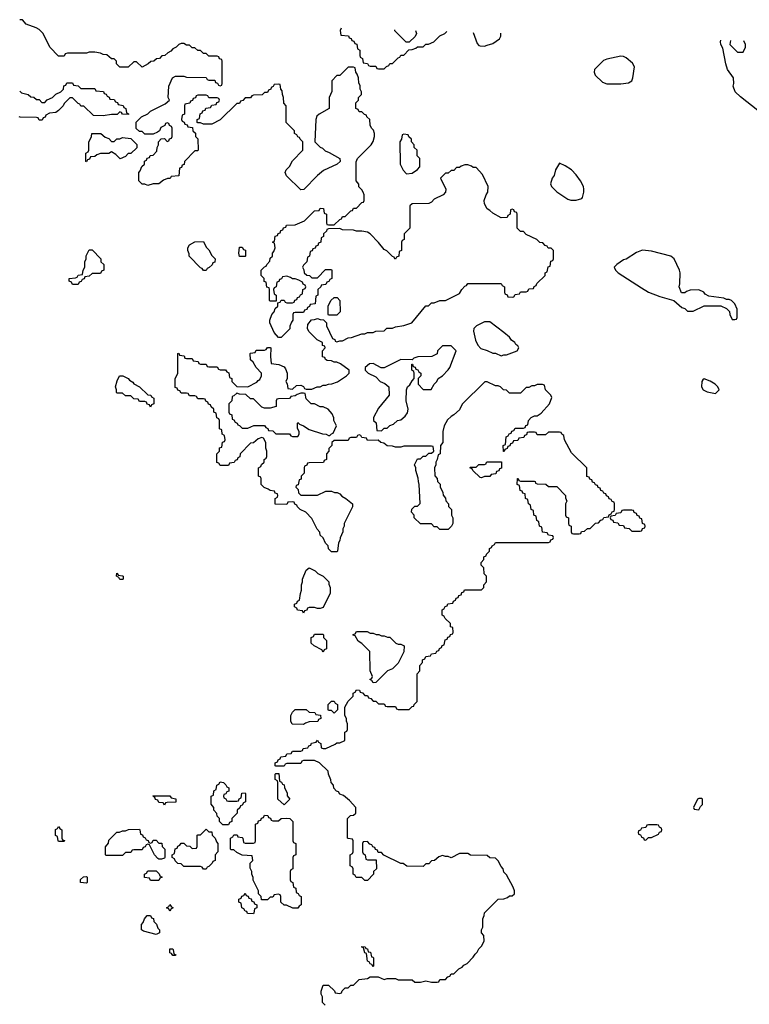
# Model space of a CAD drawing. Header units: inches. Extents: x 2701622 to 2964296, y 496201 to 720542.
# Tile 194 of 256: x 2785530 to 2790774, y 711196 to 718268. Entities that reach past the tile are written whole.
import ezdxf

# ---------------------------------------------------------------- set-up
doc = ezdxf.new("R2010")
doc.units = ezdxf.units.IN
doc.header["$MEASUREMENT"] = 0
doc.layers.add('C7781', color=7, linetype='Continuous')
doc.layers.add('C7791', color=7, linetype='Continuous')

msp = doc.modelspace()

# ---------------------------------------------------------------- linework, layer by layer
at = {"layer": 'C7781', "color": 4, "elevation": 12}
for points in [[(2787726, 711190), (2787706, 711210), (2787706, 711250), (2787698, 711270), (2787698, 711290), (2787710, 711334), (2787750, 711334), (2787792.7, 711292.7), (2787798, 711278), (2787830, 711274), (2787842, 711278), (2787847.3, 711292.7), (2787870, 711314), (2787890, 711314), (2787910, 711334), (2787930, 711334), (2787970, 711374), (2788030, 711382), (2788050, 711394), (2788107.3, 711392.7), (2788150, 711374), (2788170, 711382), (2788230, 711382), (2788250, 711372), (2788350, 711372), (2788370, 711354), (2788410, 711354), (2788450, 711364.7), (2788490, 711354), (2788530, 711354), (2788542, 711358), (2788550, 711374), (2788590, 711374), (2788607.3, 711392.7), (2788622, 711398), (2788630, 711414), (2788650, 711414), (2788686, 711450), (2788710, 711462), (2788723.1, 711476.9), (2788746, 711490), (2788790, 711534), (2788803.1, 711556.9), (2788818, 711570), (2788830, 711594), (2788850, 711614), (2788868, 711650), (2788866, 711690), (2788848.4, 711708.4), (2788848, 711730), (2788858, 711750), (2788858, 711810), (2788867.3, 711832.7), (2788870, 711854), (2788968.4, 711951.6), (2789010, 711954), (2789036.4, 711963.6), (2789050, 711974), (2789070, 711974), (2789086, 711990), (2789086, 712010), (2789076.4, 712036.4), (2789030, 712126), (2789010, 712146), (2789006, 712170), (2788990, 712186), (2788970, 712226), (2788950, 712246), (2788908.4, 712248.4), (2788890, 712266), (2788770, 712268), (2788750, 712278), (2788690, 712278), (2788630, 712248), (2788610, 712258), (2788590, 712258), (2788570, 712266), (2788543.6, 712256.4), (2788511.6, 712228.4), (2788490, 712226), (2788470, 712206), (2788450, 712206), (2788430, 712186), (2788312.7, 712187.3), (2788287.3, 712207.3), (2788270, 712208), (2788147.3, 712267.3), (2788130, 712286), (2788107.3, 712287.3), (2788102, 712302), (2788087.3, 712307.3), (2788082, 712322), (2788067.3, 712327.3), (2788062, 712342), (2788047.3, 712347.3), (2788030, 712366), (2787998, 712362), (2787994, 712350), (2787994, 712290), (2787998, 712278), (2788014, 712270), (2788018, 712238), (2788030, 712234), (2788092.7, 712232.7), (2788094, 712170), (2788074, 712150), (2788074, 712130), (2788030, 712086), (2788010, 712086), (2787990, 712106), (2787947.3, 712107.3), (2787942, 712122), (2787926, 712130), (2787926, 712170), (2787922, 712182), (2787906, 712190), (2787906, 712270), (2787922, 712278), (2787926, 712290), (2787926, 712370), (2787922, 712382), (2787890, 712386), (2787886, 712390), (2787886, 712530), (2787907.3, 712552.7), (2787930, 712554), (2787946, 712570), (2787946, 712610), (2787900.4, 712660.4), (2787856.4, 712696.4), (2787830, 712706), (2787822, 712722), (2787807.3, 712727.3), (2787787.3, 712747.3), (2787786, 712770), (2787768.4, 712788.4), (2787767.3, 712807.3), (2787748.4, 712848.4), (2787746, 712870), (2787686, 712930), (2787650, 712946), (2787570, 712946), (2787558, 712942), (2787550, 712926), (2787450, 712926), (2787438, 712922), (2787430, 712906), (2787370, 712906), (2787366, 712910), (2787366, 712930), (2787382, 712938), (2787387.3, 712952.7), (2787402, 712958), (2787407.3, 712972.7), (2787442, 712978), (2787450, 712994), (2787482, 712998), (2787490, 713014), (2787550, 713014), (2787562, 713018), (2787567.3, 713032.7), (2787602, 713038), (2787607.3, 713052.7), (2787622, 713058), (2787627.3, 713072.7), (2787662, 713078), (2787670, 713094), (2787678, 713078), (2787694, 713070), (2787698, 713038), (2787710, 713034), (2787730, 713034), (2787796.4, 713063.6), (2787810, 713074), (2787830, 713074), (2787866, 713090), (2787866, 713150), (2787882, 713158), (2787886, 713170), (2787886, 713210), (2787878, 713230), (2787878, 713250), (2787866, 713270), (2787866, 713330), (2787890, 713374), (2787926, 713410), (2787926, 713430), (2787942, 713438), (2787950, 713454), (2787972.7, 713452.7), (2787978, 713438), (2787992.7, 713432.7), (2788010, 713414), (2788030, 713414), (2788038, 713398), (2788052.7, 713392.7), (2788070, 713374), (2788090, 713374), (2788110, 713354), (2788150, 713354), (2788158, 713338), (2788170, 713334), (2788230, 713334), (2788238, 713318), (2788250, 713314), (2788330, 713314), (2788350, 713334), (2788362, 713338), (2788366, 713350), (2788386, 713370), (2788386, 713570), (2788406, 713590), (2788406, 713630), (2788426, 713650), (2788426, 713670), (2788442, 713678), (2788450, 713694), (2788482, 713698), (2788490, 713714), (2788522, 713718), (2788527.3, 713732.7), (2788542, 713738), (2788547.3, 713752.7), (2788562, 713758), (2788567.3, 713772.7), (2788582, 713778), (2788587.3, 713812.7), (2788602, 713818), (2788607.3, 713832.7), (2788622, 713838), (2788627.3, 713852.7), (2788642, 713858), (2788646, 713870), (2788642, 713902), (2788627.3, 713907.3), (2788626, 713930), (2788587.3, 713967.3), (2788582, 713982), (2788566, 713990), (2788566, 714030), (2788582, 714038), (2788587.3, 714052.7), (2788602, 714058), (2788607.3, 714072.7), (2788642, 714078), (2788647.3, 714092.7), (2788662, 714098), (2788667.3, 714112.7), (2788682, 714118), (2788687.3, 714132.7), (2788702, 714138), (2788707.3, 714152.7), (2788722, 714158), (2788727.3, 714172.7), (2788850, 714174), (2788866, 714190), (2788866, 714210), (2788886, 714230), (2788886, 714270), (2788868.4, 714288.4), (2788866, 714330), (2788846, 714350), (2788846, 714370), (2788866, 714390), (2788866, 714410), (2788882, 714418), (2788886, 714430), (2788906, 714450), (2788906, 714470), (2788922, 714478), (2788926, 714490), (2788942, 714498), (2788950, 714514), (2789330, 714514), (2789342, 714518), (2789347.3, 714532.7), (2789362, 714538), (2789366, 714550), (2789362, 714562), (2789330, 714566), (2789322, 714582), (2789287.3, 714587.3), (2789282, 714622), (2789266, 714630), (2789262, 714662), (2789246, 714670), (2789242, 714702), (2789226, 714710), (2789222, 714742), (2789206, 714750), (2789202, 714782), (2789186, 714790), (2789182, 714822), (2789166, 714830), (2789162, 714862), (2789147.3, 714867.3), (2789142, 714882), (2789127.3, 714887.3), (2789122, 714922), (2789106, 714930), (2789107.3, 714972.7), (2789112.7, 714972.7), (2789118, 714958), (2789130, 714954), (2789227.3, 714952.7), (2789234, 714950), (2789238, 714938), (2789250, 714934), (2789311.6, 714931.6), (2789330, 714914), (2789390, 714914), (2789452, 714850), (2789452.7, 714832.7), (2789462, 714810), (2789454, 714790), (2789454, 714710), (2789458, 714698), (2789474, 714690), (2789474, 714650), (2789478, 714638), (2789494, 714630), (2789494, 714590), (2789498, 714578), (2789510, 714574), (2789550, 714574), (2789562, 714578), (2789567.3, 714592.7), (2789590, 714594), (2789610, 714614), (2789630, 714614), (2789667.3, 714652.7), (2789690, 714654), (2789707.3, 714672.7), (2789722, 714678), (2789727.3, 714692.7), (2789762, 714698), (2789767.3, 714712.7), (2789782, 714718), (2789787.3, 714732.7), (2789802, 714738), (2789806, 714750), (2789806, 714790), (2789802, 714802), (2789787.3, 714807.3), (2789782, 714822), (2789767.3, 714827.3), (2789762, 714842), (2789747.3, 714847.3), (2789742, 714862), (2789727.3, 714867.3), (2789722, 714882), (2789707.3, 714887.3), (2789702, 714902), (2789687.3, 714907.3), (2789682, 714922), (2789667.3, 714927.3), (2789662, 714942), (2789647.3, 714947.3), (2789642, 714962), (2789627.3, 714967.3), (2789622, 714982), (2789607.3, 714987.3), (2789606, 715050), (2789496.4, 715156.4), (2789446, 715250), (2789442, 715282), (2789426, 715290), (2789422, 715302), (2789410, 715306), (2789330, 715306), (2789310, 715286), (2789250, 715286), (2789242, 715302), (2789230, 715306), (2789190, 715306), (2789178, 715302), (2789172.7, 715287.3), (2789158, 715282), (2789152.7, 715267.3), (2789118, 715262), (2789110, 715246), (2789078, 715242), (2789072.7, 715227.3), (2789058, 715222), (2789052.7, 715207.3), (2789038, 715202), (2789032.7, 715187.3), (2789018, 715182), (2789012.7, 715167.3), (2789007.3, 715167.3), (2789006, 715210), (2789022, 715218), (2789027.3, 715272.7), (2789042, 715278), (2789047.3, 715292.7), (2789062, 715298), (2789067.3, 715312.7), (2789082, 715318), (2789090, 715334), (2789150, 715334), (2789162, 715338), (2789167.3, 715352.7), (2789182, 715358), (2789186, 715390), (2789206, 715410), (2789230, 715422), (2789250, 715422), (2789278, 715442), (2789339, 715510), (2789354.6, 715554.6), (2789348, 715570), (2789308, 715610), (2789302, 715642), (2789287.3, 715647.3), (2789250, 715648), (2789230, 715638), (2789210, 715638), (2789190, 715626), (2789170, 715626), (2789130, 715586), (2789050, 715586), (2789030, 715606), (2789008.4, 715608.4), (2788986, 715630), (2788970, 715638), (2788950, 715638), (2788890, 715668), (2788872.7, 715667.3), (2788710, 715506), (2788690, 715466), (2788651.1, 715428.9), (2788630, 715418), (2788605.4, 715394.6), (2788582, 715350), (2788572, 715310), (2788572, 715230), (2788554, 715210), (2788552, 715150), (2788538, 715142), (2788531.6, 715108.4), (2788522, 715090), (2788522, 715070), (2788512, 715050), (2788512.7, 714992.7), (2788531.6, 714971.6), (2788534, 714950), (2788551.6, 714931.6), (2788552.7, 714912.7), (2788571.6, 714871.6), (2788572.7, 714852.7), (2788591.6, 714831.6), (2788592.7, 714812.7), (2788611.6, 714791.6), (2788612.7, 714772.7), (2788634, 714750), (2788634, 714710), (2788642, 714690), (2788642, 714650), (2788634, 714630), (2788610, 714606), (2788550, 714606), (2788530, 714626), (2788510, 714626), (2788490, 714646), (2788410, 714646), (2788366, 714690), (2788366, 714710), (2788346, 714730), (2788347.3, 714752.7), (2788370, 714774), (2788390, 714774), (2788407.3, 714792.7), (2788402, 714930), (2788395.3, 714950), (2788394.6, 714974.6), (2788378, 715030), (2788378, 715050), (2788368.4, 715071.6), (2788390, 715114), (2788410, 715114), (2788430, 715134), (2788450, 715134), (2788470, 715154), (2788490, 715154), (2788506, 715170), (2788502, 715202), (2788490, 715206), (2788290, 715206), (2788270, 715198), (2788230, 715198), (2788210, 715206), (2788170, 715208), (2788147.3, 715227.3), (2788126, 715230), (2788107.3, 715247.3), (2788030, 715246), (2788022, 715262), (2787990, 715266), (2787982, 715282), (2787970, 715286), (2787958, 715282), (2787950, 715266), (2787910, 715266), (2787898, 715262), (2787890, 715246), (2787790, 715246), (2787774, 715230), (2787774, 715210), (2787752.7, 715187.3), (2787751.6, 715168.4), (2787734, 715150), (2787734, 715110), (2787718, 715102), (2787712.7, 715087.3), (2787610, 715086), (2787598, 715082), (2787592.7, 715067.3), (2787578, 715062), (2787574, 715050), (2787574, 715010), (2787554, 714990), (2787552.7, 714967.3), (2787538, 714962), (2787532.7, 714927.3), (2787518, 714922), (2787514, 714910), (2787532.7, 714892.7), (2787534, 714870), (2787550, 714854), (2787670, 714854), (2787730, 714882), (2787770, 714882), (2787792.7, 714872.7), (2787811.6, 714871.6), (2787830, 714862), (2787845.4, 714845.4), (2787874, 714830), (2787922, 714790), (2787922, 714770), (2787862, 714650), (2787862, 714630), (2787852, 714610), (2787852, 714590), (2787832.7, 714547.3), (2787831.6, 714528.4), (2787822, 714510), (2787814, 714450), (2787810, 714446), (2787770, 714446), (2787748.4, 714468.4), (2787746, 714490), (2787728.4, 714508.4), (2787710, 714546), (2787690, 714566), (2787687.3, 714587.3), (2787668.4, 714608.4), (2787630, 714686), (2787586, 714730), (2787546, 714750), (2787526, 714770), (2787522, 714782), (2787507.3, 714787.3), (2787502, 714802), (2787490, 714806), (2787458, 714802), (2787450, 714786), (2787367.3, 714787.3), (2787366, 714830), (2787382, 714838), (2787386, 714850), (2787382, 714862), (2787367.3, 714867.3), (2787362, 714882), (2787330, 714886), (2787316.4, 714896.4), (2787287.3, 714907.3), (2787266, 714930), (2787266, 714970), (2787262, 714982), (2787246, 714990), (2787246, 715050), (2787262, 715058), (2787267.3, 715072.7), (2787286, 715090), (2787286, 715110), (2787302, 715118), (2787306, 715130), (2787306, 715170), (2787298, 715190), (2787298, 715230), (2787282, 715262), (2787270, 715266), (2787243.6, 715256.4), (2787211.6, 715228.4), (2787190, 715226), (2787114, 715150), (2787112.7, 715127.3), (2787098, 715122), (2787092.7, 715107.3), (2787078, 715102), (2787072.7, 715087.3), (2787038, 715082), (2787030, 715066), (2786970, 715066), (2786962, 715082), (2786947.3, 715087.3), (2786946, 715150), (2786966, 715170), (2786967.3, 715192.7), (2786982, 715198), (2786987.3, 715232.7), (2787002, 715238), (2787006, 715250), (2787002, 715282), (2786986, 715290), (2786982, 715322), (2786966, 715330), (2786966, 715390), (2786962, 715402), (2786947.3, 715407.3), (2786942, 715442), (2786926, 715450), (2786926, 715470), (2786907.3, 715487.3), (2786902, 715502), (2786887.3, 715507.3), (2786882, 715522), (2786867.3, 715527.3), (2786862, 715542), (2786850, 715546), (2786810, 715546), (2786802, 715562), (2786790, 715566), (2786750, 715566), (2786742, 715582), (2786730, 715586), (2786690, 715586), (2786682, 715602), (2786667.3, 715607.3), (2786662, 715622), (2786647.3, 715627.3), (2786647.3, 715687.3), (2786666, 715730), (2786666, 715870), (2786672.7, 715872.7), (2786678, 715858), (2786712.7, 715852.7), (2786718, 715838), (2786730, 715834), (2786770, 715834), (2786778, 715818), (2786812.7, 715812.7), (2786818, 715798), (2786830, 715794), (2786870, 715794), (2786878, 715778), (2786890, 715774), (2786950, 715774), (2786958, 715758), (2786970, 715754), (2787010, 715754), (2787018, 715738), (2787032.7, 715732.7), (2787038, 715698), (2787054, 715690), (2787054, 715670), (2787090, 715634), (2787170, 715632), (2787235.3, 715664.7), (2787243.1, 715676.9), (2787255.3, 715684.7), (2787268, 715710), (2787268, 715730), (2787228.9, 715768.9), (2787208.4, 715808.4), (2787190, 715826), (2787186, 715870), (2787190, 715874), (2787222, 715878), (2787230, 715894), (2787290, 715894), (2787302, 715898), (2787310, 715914), (2787330, 715914), (2787334, 715910), (2787332, 715850), (2787338, 715798), (2787391.6, 715791.6), (2787430, 715774), (2787439.6, 715759.6), (2787452, 715730), (2787452, 715690), (2787442, 715670), (2787451.6, 715651.6), (2787458, 715618), (2787490, 715614), (2787520.4, 715639.6), (2787550, 715642), (2787570, 715634), (2787578, 715618), (2787590, 715614), (2787630, 715614), (2787668.4, 715631.6), (2787690, 715632), (2787710, 715642), (2787730, 715642), (2787748.9, 715651.1), (2787772.7, 715652.7), (2787813.6, 715666.4), (2787878, 715710), (2787898, 715730), (2787898, 715750), (2787836.4, 715796.4), (2787810, 715808), (2787790, 715808), (2787770, 715818), (2787740.4, 715820.4), (2787727.3, 715827.3), (2787722, 715842), (2787707.3, 715847.3), (2787706, 715890), (2787726, 715910), (2787722, 715922), (2787707.3, 715927.3), (2787706, 715950), (2787668.9, 715968.9), (2787608.9, 716028.9), (2787598, 716050), (2787600.4, 716079.6), (2787627.3, 716112.7), (2787650, 716114), (2787670, 716122), (2787690, 716114), (2787712.7, 716112.7), (2787734, 716090), (2787734, 716070), (2787778, 715978), (2787794, 715970), (2787798, 715958), (2787810, 715954), (2787830, 715962), (2787850, 715962), (2787890, 715982), (2787914.6, 715985.4), (2787988.9, 716011.1), (2788010, 716012), (2788030, 716022), (2788070, 716022), (2788090, 716032), (2788150, 716034), (2788168.4, 716051.6), (2788210, 716052), (2788230, 716062), (2788290, 716071.3), (2788348.9, 716091.1), (2788450, 716212), (2788467.3, 716212.7), (2788490, 716234), (2788510, 716234), (2788548.9, 716251.1), (2788590, 716252), (2788690, 716302), (2788708, 716330), (2788730, 716354), (2788742, 716358), (2788750, 716374), (2788990, 716374), (2788998, 716358), (2789014, 716350), (2789014, 716310), (2789018, 716298), (2789032.7, 716292.7), (2789038, 716278), (2789070, 716274), (2789082, 716278), (2789090, 716294), (2789122, 716298), (2789130, 716314), (2789170, 716314), (2789182, 716318), (2789190, 716334), (2789222, 716338), (2789227.3, 716352.7), (2789242, 716358), (2789247.3, 716372.7), (2789306, 716430), (2789306, 716450), (2789322, 716458), (2789327.3, 716492.7), (2789342, 716498), (2789347.3, 716532.7), (2789362, 716538), (2789366, 716550), (2789366, 716610), (2789350, 716626), (2789327.3, 716627.3), (2789322, 716642), (2789307.3, 716647.3), (2789290, 716666), (2789267.3, 716667.3), (2789246, 716690), (2789170, 716726), (2789150, 716746), (2789130, 716746), (2789106, 716770), (2789106, 716870), (2789102, 716882), (2789087.3, 716887.3), (2789082, 716902), (2789070, 716906), (2789058, 716902), (2789054, 716870), (2789038, 716862), (2789032.7, 716847.3), (2788990, 716846), (2788930, 716878), (2788910, 716898), (2788888.9, 716908.9), (2788870, 716946), (2788869, 716970), (2788882, 717010), (2788895.3, 717030), (2788898, 717070), (2788856.4, 717156.4), (2788810, 717206), (2788790, 717206), (2788776.4, 717216.4), (2788750, 717226), (2788730, 717226), (2788703.6, 717216.4), (2788690, 717206), (2788670, 717206), (2788650, 717186), (2788630, 717186), (2788610, 717166), (2788590, 717166), (2788554, 717130), (2788592, 717050), (2788591.6, 717028.4), (2788574, 717010), (2788510, 716978), (2788490, 716958), (2788470, 716948), (2788350, 716946), (2788334, 716930), (2788334, 716770), (2788294, 716730), (2788294, 716690), (2788278, 716682), (2788274, 716670), (2788274, 716610), (2788258, 716602), (2788254, 716570), (2788238, 716562), (2788232, 716548), (2788226, 716550), (2788222, 716562), (2788210, 716566), (2788168.7, 716608.7), (2788150, 716618), (2788110, 716668), (2788048, 716730), (2788030, 716742), (2787990, 716749), (2787950, 716749), (2787930, 716755.3), (2787850, 716758), (2787830, 716768), (2787750, 716766), (2787738, 716762), (2787734, 716750), (2787714, 716730), (2787714, 716710), (2787698, 716702), (2787694, 716670), (2787678, 716662), (2787672.7, 716647.3), (2787658, 716642), (2787652.7, 716627.3), (2787638, 716622), (2787632.7, 716607.3), (2787618, 716602), (2787614, 716570), (2787598, 716562), (2787594, 716530), (2787570, 716506), (2787562, 716490), (2787571.6, 716471.6), (2787574, 716450), (2787592.7, 716432.7), (2787614, 716430), (2787630, 716414), (2787670, 716414), (2787727.3, 716472.7), (2787770, 716474), (2787774, 716470), (2787774, 716410), (2787758, 716402), (2787752.7, 716387.3), (2787738, 716382), (2787730, 716366), (2787698, 716362), (2787694, 716350), (2787674, 716330), (2787674, 716290), (2787658, 716282), (2787652.7, 716227.3), (2787618, 716222), (2787612.7, 716207.3), (2787598, 716202), (2787592.7, 716187.3), (2787578, 716182), (2787570, 716166), (2787510, 716166), (2787498, 716162), (2787494, 716150), (2787494, 716110), (2787483.6, 716096.4), (2787472.7, 716067.3), (2787471.6, 716048.4), (2787410, 715986), (2787390, 715986), (2787360.2, 716020.2), (2787328.7, 716090), (2787328.7, 716110), (2787342, 716150), (2787358, 716170), (2787367.3, 716192.7), (2787386, 716210), (2787386, 716234), (2787402, 716238), (2787410, 716254), (2787430, 716254), (2787438, 716238), (2787450, 716234), (2787490, 716234), (2787502, 716238), (2787507.3, 716252.7), (2787522, 716258), (2787527.3, 716272.7), (2787542, 716278), (2787547.3, 716292.7), (2787562, 716298), (2787566, 716330), (2787582, 716338), (2787586, 716350), (2787582, 716362), (2787567.3, 716367.3), (2787562, 716382), (2787536.4, 716396.4), (2787510, 716406), (2787490, 716406), (2787476.4, 716416.4), (2787450, 716426), (2787418, 716422), (2787412.7, 716407.3), (2787398, 716402), (2787392.7, 716387.3), (2787378, 716382), (2787374, 716350), (2787358, 716342), (2787354, 716330), (2787358, 716298), (2787374, 716290), (2787374, 716246), (2787330, 716246), (2787326, 716250), (2787326, 716330), (2787322, 716342), (2787307.3, 716347.3), (2787302, 716382), (2787287.3, 716387.3), (2787286, 716410), (2787266, 716430), (2787266, 716470), (2787290, 716494), (2787302, 716498), (2787306, 716510), (2787327.3, 716532.7), (2787330, 716554), (2787346, 716570), (2787346, 716590), (2787356.4, 716603.6), (2787366, 716630), (2787362, 716662), (2787346, 716670), (2787362, 716678), (2787367.3, 716712.7), (2787382, 716718), (2787387.3, 716732.7), (2787402, 716738), (2787407.3, 716752.7), (2787422, 716758), (2787427.3, 716772.7), (2787442, 716778), (2787448.4, 716791.6), (2787510, 716794), (2787576.4, 716823.6), (2787650, 716894), (2787682, 716898), (2787690, 716914), (2787712.7, 716912.7), (2787718, 716878), (2787734, 716870), (2787734, 716810), (2787738, 716798), (2787750, 716794), (2787790, 716794), (2787830, 716834), (2787842, 716838), (2787850, 716854), (2787870, 716854), (2787910, 716894), (2787922, 716898), (2787930, 716914), (2787950, 716914), (2787990, 716954), (2788002, 716958), (2788006, 716970), (2788006, 717010), (2787998, 717030), (2787990, 717046), (2787968.4, 717068.4), (2787967.3, 717087.3), (2787948, 717110), (2787947.3, 717247.3), (2787958, 717270), (2788055.3, 717370), (2788070, 717394), (2788079, 717430), (2788079, 717450), (2788073.6, 717473.6), (2788058, 717490), (2788048, 717510), (2788046, 717550), (2788026, 717570), (2788022, 717582), (2788007.3, 717587.3), (2787990, 717606), (2787970, 717606), (2787962, 717622), (2787946, 717630), (2787946, 717670), (2787966, 717690), (2787966, 717710), (2787986, 717730), (2787986, 717750), (2787978, 717770), (2787976.4, 717796.4), (2787967.3, 717812.7), (2787966, 717850), (2787956.4, 717876.4), (2787946, 717890), (2787942, 717922), (2787930, 717926), (2787890, 717926), (2787830, 717866), (2787810, 717866), (2787774, 717830), (2787772.7, 717752.7), (2787754, 717710), (2787754, 717630), (2787682, 717590), (2787666, 717574), (2787658, 717550), (2787652, 717390), (2787690, 717352), (2787705.4, 717345.4), (2787726.4, 717326.4), (2787755.3, 717315.3), (2787830, 717272), (2787834, 717250), (2787810.7, 717229.3), (2787714.4, 717185.6), (2787671.3, 717150), (2787572.7, 717047.3), (2787550, 717046), (2787447.3, 717147.3), (2787438, 717170), (2787446, 717190), (2787470, 717214), (2787490, 717254), (2787566, 717330), (2787566, 717390), (2787546, 717410), (2787542, 717422), (2787530, 717426), (2787522, 717442), (2787506, 717450), (2787506, 717470), (2787446, 717530), (2787446, 717650), (2787428.4, 717668.4), (2787426, 717710), (2787418, 717730), (2787416.4, 717756.4), (2787406, 717770), (2787402, 717802), (2787390, 717806), (2787358, 717802), (2787352.7, 717787.3), (2787338, 717782), (2787334, 717770), (2787318, 717762), (2787310, 717746), (2787290, 717746), (2787271.6, 717728.4), (2787210, 717726), (2787198, 717722), (2787190, 717706), (2787150, 717706), (2787132.7, 717687.3), (2787118, 717682), (2787110, 717666), (2787090, 717666), (2786970, 717548), (2786910, 717518), (2786850, 717518), (2786830, 717526), (2786810, 717526), (2786806, 717530), (2786806, 717550), (2786822, 717558), (2786827.3, 717592.7), (2786842, 717598), (2786847.3, 717612.7), (2786862, 717618), (2786867.3, 717632.7), (2786902, 717638), (2786910, 717654), (2786942, 717658), (2786947.3, 717672.7), (2786962, 717678), (2786966, 717690), (2786962, 717702), (2786950, 717706), (2786890, 717706), (2786882, 717722), (2786870, 717726), (2786810, 717726), (2786798, 717722), (2786792.7, 717707.3), (2786778, 717702), (2786772.7, 717687.3), (2786758, 717682), (2786752.7, 717667.3), (2786718, 717662), (2786714, 717650), (2786714, 717590), (2786698, 717582), (2786694, 717550), (2786698, 717538), (2786712.7, 717532.7), (2786718, 717518), (2786732.7, 717512.7), (2786738, 717498), (2786772.7, 717492.7), (2786774, 717470), (2786792.7, 717452.7), (2786794, 717430), (2786811.6, 717411.6), (2786814, 717330), (2786810, 717326), (2786790, 717326), (2786714, 717250), (2786712.7, 717227.3), (2786698, 717222), (2786692.7, 717207.3), (2786678, 717202), (2786672.7, 717147.3), (2786618, 717142), (2786611.6, 717128.4), (2786592.7, 717127.3), (2786563.6, 717116.4), (2786530, 717088.7), (2786490, 717088), (2786450, 717078), (2786430, 717086), (2786410, 717086), (2786386, 717110), (2786386, 717170), (2786396.4, 717183.6), (2786407.3, 717212.7), (2786426, 717230), (2786427.3, 717252.7), (2786442, 717258), (2786447.3, 717272.7), (2786462, 717278), (2786467.3, 717292.7), (2786490, 717294), (2786516.4, 717323.6), (2786518, 717350), (2786528, 717370), (2786528.4, 717391.6), (2786547.3, 717412.7), (2786570, 717414), (2786590, 717394), (2786602, 717398), (2786607.3, 717412.7), (2786622, 717418), (2786626, 717430), (2786626, 717490), (2786622, 717502), (2786607.3, 717507.3), (2786602, 717522), (2786590, 717526), (2786578, 717522), (2786572.7, 717507.3), (2786545.4, 717494.6), (2786534, 717470), (2786519.6, 717460.4), (2786490, 717446), (2786430, 717446), (2786410, 717466), (2786390, 717466), (2786367.3, 717487.3), (2786367.3, 717532.7), (2786406, 717570), (2786450, 717592), (2786470, 717612), (2786576.4, 717663.6), (2786606, 717690), (2786598, 717710), (2786602, 717790), (2786629.1, 717850.9), (2786650, 717862), (2786710, 717862), (2786730, 717854), (2786870, 717852), (2786878, 717838), (2786890, 717834), (2786932.7, 717832.7), (2786938, 717818), (2786952.7, 717812.7), (2786958, 717798), (2786970, 717794), (2786982, 717798), (2786986, 717810), (2786986, 717970), (2786982, 717982), (2786967.3, 717987.3), (2786962, 718002), (2786950, 718006), (2786890, 718006), (2786870, 718026), (2786850, 718026), (2786830, 718046), (2786810, 718046), (2786790, 718066), (2786770, 718066), (2786750, 718086), (2786730, 718086), (2786710, 718098), (2786690, 718098), (2786674, 718090), (2786654, 718070), (2786630, 718058), (2786616.9, 718043.1), (2786594, 718030), (2786574, 718010), (2786552.7, 718007.3), (2786534, 717990), (2786512.7, 717987.3), (2786494, 717970), (2786472.7, 717967.3), (2786454, 717950), (2786410, 717928), (2786370, 717966), (2786350, 717966), (2786310, 717926), (2786250, 717926), (2786226, 717950), (2786226, 717970), (2786210, 717986), (2786190, 717986), (2786156.4, 718016.4), (2786130, 718018), (2786110, 718028), (2786070, 718035.3), (2786030, 718035.3), (2786010, 718028), (2785872.7, 718027.3), (2785858, 718022), (2785850, 718006), (2785810, 718006), (2785746, 718070), (2785698, 718170), (2785670, 718198), (2785648, 718210), (2785576, 718236), (2785550, 718268), (2785530, 718266)], [(2787840.8, 718206.9), (2787834, 718190), (2787838, 718158), (2787892.7, 718152.7), (2787898, 718138), (2787912.7, 718132.7), (2787918, 718118), (2787932.7, 718112.7), (2787938, 718098), (2787952.7, 718092.7), (2787958, 718058), (2787974, 718050), (2787974, 718010), (2787978, 717998), (2787994, 717990), (2787998, 717958), (2788030, 717954), (2788038, 717938), (2788050, 717934), (2788090, 717934), (2788098, 717918), (2788110, 717914), (2788150, 717914), (2788167.3, 717932.7), (2788182, 717938), (2788190, 717954), (2788210, 717954), (2788250, 717994), (2788262, 717998), (2788270, 718014), (2788290, 718014), (2788327.3, 718052.7), (2788350, 718054), (2788376.4, 718063.6), (2788390, 718074), (2788430, 718074), (2788448.4, 718091.6), (2788467.3, 718092.7), (2788506, 718110), (2788550, 718152), (2788586, 718170), (2788599, 718183)], [(2788330, 718106), (2788307.3, 718107.3), (2788227.3, 718187.3), (2788226.9, 718194.7)], [(2788374, 718190), (2788382, 718170), (2788371.6, 718148.4), (2788330, 718106)], [(2788790.1, 718177), (2788816.9, 718096.9), (2788830, 718082), (2788839.6, 718079.6), (2788870, 718078), (2788890, 718084.7), (2788930, 718098), (2788978, 718130), (2788988, 718150), (2788988, 718170.8)], [(2785530, 717754), (2785542, 717742), (2785591.6, 717731.6), (2785610, 717714), (2785631.6, 717711.6), (2785650, 717694), (2785670, 717694), (2785690, 717674), (2785710, 717674), (2785727.3, 717692.7), (2785766, 717710), (2785790, 717734), (2785826, 717750), (2785846, 717770), (2785847.3, 717792.7), (2785862, 717798), (2785870, 717814), (2785910, 717814), (2785918, 717798), (2785950, 717794), (2785970, 717774), (2786070, 717774), (2786078, 717758), (2786132.7, 717752.7), (2786138, 717738), (2786152.7, 717732.7), (2786158, 717718), (2786172.7, 717712.7), (2786178, 717698), (2786210, 717694), (2786218, 717678), (2786232.7, 717672.7), (2786238, 717658), (2786272.7, 717652.7), (2786278, 717638), (2786294, 717630), (2786298, 717598), (2786312.7, 717592.7), (2786312.7, 717587.3), (2786268.4, 717588.4), (2786262, 717602), (2786250, 717606), (2786230, 717588), (2786190, 717588), (2786130, 717578), (2786060.4, 717580.4), (2785990, 717646), (2785970, 717646), (2785962, 717662), (2785950, 717666), (2785910, 717706), (2785890, 717706), (2785850, 717666), (2785842, 717650), (2785810, 717615.3), (2785790, 717602), (2785743.6, 717596.4), (2785718, 717582), (2785712.7, 717567.3), (2785698, 717562), (2785692.7, 717547.3), (2785670, 717546), (2785662, 717562), (2785650, 717566), (2785532.7, 717567.3), (2785526, 717570)], [(2790000, 716610.3), (2789963.5, 716596.5), (2789890, 716548.7), (2789870, 716542), (2789822, 716510), (2789802, 716490), (2789812, 716470), (2789832, 716450), (2790000, 716343.1)], [(2790000, 714682.7), (2789987.3, 714687.3), (2789982, 714702), (2789967.3, 714707.3), (2789962, 714722), (2789947.3, 714727.3), (2789942, 714742), (2789930, 714746), (2789870, 714746), (2789858, 714742), (2789850, 714726), (2789818, 714722), (2789810, 714706), (2789778, 714702), (2789774, 714690), (2789778, 714678), (2789792.7, 714672.7), (2789798, 714658), (2789830, 714654), (2789838, 714638), (2789870, 714634), (2789878, 714618), (2789910, 714614), (2789930, 714594), (2789990, 714594), (2790000, 714597.3)], [(2790000, 712462.2), (2789998, 712462), (2789992.7, 712447.3), (2789978, 712442), (2789974, 712430), (2789978, 712418), (2789992.7, 712412.7), (2789998, 712398), (2790000, 712397.3)]]:
    msp.add_lwpolyline(points, dxfattribs=at)
for points in [[(2789850, 718005.2), (2789750, 717985.2), (2789725.8, 717974.2), (2789661, 717910), (2789658, 717890), (2789666, 717870), (2789719.8, 717819.8), (2789750, 717807.7), (2789850, 717808), (2789906, 717814), (2789928.7, 717830), (2789937.2, 717850), (2789949, 717930), (2789934.8, 717954.8), (2789890, 717994), (2789870, 718004)], [(2786190, 717394), (2786210, 717394), (2786228.4, 717411.6), (2786250, 717412), (2786270, 717422), (2786330, 717414), (2786371.6, 717371.6), (2786371.6, 717348.4), (2786330, 717306), (2786310, 717306), (2786290, 717286), (2786251.6, 717268.4), (2786220.4, 717300.4), (2786190, 717318), (2786170, 717308), (2786110, 717306), (2786083.6, 717296.4), (2786070, 717286), (2786038, 717282), (2786032.7, 717267.3), (2786018, 717262), (2786010, 717246), (2786006, 717250), (2786006, 717310), (2786022, 717318), (2786026, 717330), (2786027.3, 717387.3), (2786046, 717430), (2786048.4, 717451.6), (2786114, 717450), (2786143.6, 717423.6), (2786170, 717414)], [(2788290, 717446), (2788278, 717442), (2788274, 717410), (2788262, 717390), (2788264.7, 717230), (2788286.4, 717186.4), (2788310, 717162), (2788350, 717164.7), (2788388.4, 717191.6), (2788406, 717210), (2788406, 717270), (2788386, 717290), (2788386, 717330), (2788366, 717350), (2788366, 717370), (2788346, 717390), (2788346, 717410), (2788327.3, 717427.3), (2788322, 717442)], [(2789410, 717238), (2789382, 717190), (2789371.3, 717150), (2789358, 717130), (2789344.7, 717090), (2789351.3, 717070), (2789390.7, 717030.7), (2789470, 716978), (2789491.1, 716971.1), (2789528.9, 716971.1), (2789570, 716984.7), (2789575.3, 716990), (2789584, 717030), (2789584, 717050), (2789581.2, 717070), (2789561.2, 717110), (2789530, 717154), (2789495.3, 717190), (2789450, 717219)], [(2785910, 716366), (2785902, 716382), (2785886, 716390), (2785886, 716410), (2785930, 716414), (2785942, 716418), (2785950, 716434), (2785982, 716438), (2785986, 716470), (2785998, 716490), (2785998, 716530), (2786008, 716550), (2786008.4, 716571.6), (2786026, 716610), (2786030, 716614), (2786050, 716614), (2786114, 716550), (2786114, 716530), (2786134, 716510), (2786134, 716470), (2786118, 716462), (2786110, 716446), (2786050, 716446), (2786030, 716426), (2785998, 716422), (2785992.7, 716407.3), (2785978, 716402), (2785972.7, 716387.3), (2785958, 716382), (2785950, 716366)], [(2786850, 716466), (2786842, 716482), (2786830, 716486), (2786748.4, 716568.4), (2786747.3, 716587.3), (2786738, 716610), (2786738, 716630), (2786750, 716652), (2786790, 716672), (2786850, 716674), (2786870, 716634), (2786890, 716614), (2786910, 716574), (2786934, 716550), (2786932.7, 716527.3), (2786918, 716522), (2786912.7, 716507.3), (2786892.7, 716487.3), (2786878, 716482), (2786870, 716466)], [(2787110, 716566), (2787106, 716590), (2787110, 716634), (2787130, 716634), (2787138, 716618), (2787152.7, 716612.7), (2787154, 716570), (2787150, 716566)], [(2787750, 716146), (2787746, 716150), (2787746, 716210), (2787766, 716250), (2787790, 716272), (2787811.6, 716271.6), (2787832, 716250), (2787834, 716170), (2787810, 716146)], [(2788910, 716098), (2788870, 716098), (2788814, 716070), (2788794, 716050), (2788792, 716030), (2788805.4, 715965.4), (2788822, 715930), (2788845.4, 715905.4), (2788890, 715892), (2788930, 715872), (2788950, 715872), (2788990, 715854), (2789010, 715862), (2789030, 715862), (2789106, 715890), (2789118, 715910), (2789110, 715926), (2789095.3, 715935.3), (2789088, 715950), (2789065.6, 715965.6), (2789050, 715988), (2789010, 716022)], [(2788630, 715926), (2788570, 715926), (2788534, 715890), (2788531.1, 715868.9), (2788491.1, 715848.9), (2788392.7, 715847.3), (2788363.6, 715836.4), (2788350, 715826), (2788270, 715828), (2788150, 715768), (2788128.4, 715768.4), (2788070, 715798), (2788043.6, 715796.4), (2788014, 715770), (2788014, 715750), (2788034, 715730), (2788090, 715702), (2788122, 715670), (2788154.8, 715654.8), (2788182, 715630), (2788184.7, 715570), (2788110, 715478), (2788074, 715410), (2788074, 715390), (2788091.6, 715371.6), (2788098, 715318), (2788130, 715314), (2788150, 715334), (2788170, 715334), (2788190, 715354), (2788216.4, 715363.6), (2788246, 715390), (2788270, 715394), (2788300.4, 715419.6), (2788316.4, 715443.6), (2788322, 715470), (2788308.7, 715530), (2788309, 715610), (2788318, 715630), (2788334.6, 715645.4), (2788350, 715674), (2788366, 715690), (2788366, 715730), (2788362, 715742), (2788348, 715750), (2788347.3, 715792.7), (2788352.7, 715792.7), (2788358, 715778), (2788372.7, 715772.7), (2788378, 715758), (2788392.7, 715752.7), (2788398, 715738), (2788414, 715730), (2788414, 715710), (2788394, 715690), (2788394, 715650), (2788430, 715612), (2788487.3, 715612.7), (2788508, 715650), (2788528, 715670), (2788538, 715690), (2788568, 715710), (2788610, 715752), (2788622, 715770), (2788666, 715890)], [(2786470, 715486), (2786462, 715502), (2786447.3, 715507.3), (2786442, 715522), (2786430, 715526), (2786390, 715526), (2786382, 715542), (2786350, 715546), (2786330, 715566), (2786290, 715566), (2786270, 715586), (2786230, 715586), (2786226, 715590), (2786226, 715610), (2786218, 715630), (2786230, 715674), (2786248, 715710), (2786271.1, 715711.1), (2786310, 715692), (2786319.6, 715679.6), (2786343.6, 715663.6), (2786351.6, 715651.6), (2786391.1, 715631.1), (2786450, 715574), (2786471.6, 715571.6), (2786478, 715558), (2786494, 715550), (2786494, 715510), (2786478, 715502)], [(2787570, 715586), (2787550, 715586), (2787523.6, 715576.4), (2787510, 715566), (2787478, 715562), (2787474, 715550), (2787467.3, 715547.3), (2787390, 715546), (2787378, 715542), (2787374, 715530), (2787374, 715490), (2787330, 715478), (2787290, 715478), (2787270, 715486), (2787210, 715546), (2787190, 715546), (2787156.4, 715576.4), (2787110, 715578), (2787090, 715586), (2787070, 715566), (2787058, 715562), (2787054, 715530), (2787034, 715510), (2787034, 715450), (2787038, 715438), (2787054, 715430), (2787058, 715398), (2787070, 715394), (2787078, 715378), (2787094, 715370), (2787098, 715358), (2787110, 715354), (2787130, 715334), (2787170, 715334), (2787212.7, 715352.7), (2787290, 715354), (2787298, 715338), (2787312.7, 715332.7), (2787318, 715318), (2787350, 715314), (2787370, 715294), (2787470, 715294), (2787478, 715278), (2787490, 715274), (2787530, 715274), (2787538, 715290), (2787538, 715310), (2787527.3, 715332.7), (2787526, 715370), (2787530, 715374), (2787542, 715362), (2787570, 715351.3), (2787610, 715324.7), (2787707.3, 715292.7), (2787731.6, 715291.6), (2787750, 715282), (2787758, 715282), (2787770, 715294), (2787782, 715298), (2787806, 715350), (2787788.4, 715388.4), (2787787.3, 715407.3), (2787776.4, 715436.4), (2787746, 715470), (2787710, 715488), (2787690, 715488), (2787650, 715508), (2787626, 715510), (2787590, 715546), (2787582, 715582)], [(2788850, 714978), (2788840.4, 714980.4), (2788786, 715030), (2788782, 715042), (2788766, 715050), (2788770, 715054), (2788810, 715054), (2788830, 715074), (2788870, 715074), (2788882, 715078), (2788886, 715090), (2788892.7, 715092.7), (2788992.7, 715092.7), (2788992.7, 715047.3), (2788978, 715042), (2788972.7, 715027.3), (2788958, 715022), (2788952.7, 715007.3), (2788918, 715002), (2788910, 714988), (2788870, 714986)], [(2786250, 714246), (2786242, 714262), (2786226, 714270), (2786227.3, 714292.7), (2786234, 714290), (2786238, 714278), (2786270, 714274), (2786274, 714270), (2786274, 714250), (2786270, 714246)], [(2787670, 714038), (2787650, 714046), (2787610, 714046), (2787598, 714042), (2787592.7, 714027.3), (2787578, 714022), (2787570, 714006), (2787562, 714022), (2787527.3, 714027.3), (2787522, 714042), (2787506, 714050), (2787506, 714070), (2787522, 714078), (2787527.3, 714092.7), (2787542, 714098), (2787547.3, 714147.3), (2787555.3, 714170), (2787555.3, 714210), (2787562, 714230), (2787562, 714250), (2787590, 714314), (2787610, 714332), (2787654, 714310), (2787674, 714290), (2787710, 714272), (2787751.1, 714231.1), (2787752.7, 714212.7), (2787762, 714190), (2787762, 714150), (2787710, 714046), (2787690, 714038)], [(2787710, 713726), (2787702, 713742), (2787646, 713770), (2787626, 713790), (2787626, 713830), (2787642, 713838), (2787650, 713854), (2787710, 713854), (2787714, 713850), (2787714, 713830), (2787734, 713810), (2787734, 713750), (2787718, 713742)], [(2788050, 713862), (2788070, 713862), (2788092.7, 713852.7), (2788111.6, 713851.6), (2788130, 713842), (2788150, 713842), (2788172.7, 713832.7), (2788190, 713832), (2788234, 713790), (2788250, 713782), (2788270, 713782), (2788294, 713770), (2788291.6, 713728.4), (2788250, 713646), (2788210, 713606), (2788174, 713590), (2788090, 713508), (2788070, 713506), (2788062, 713522), (2788046, 713530), (2788062, 713538), (2788066, 713550), (2788048, 713590), (2788046, 713730), (2787988.4, 713788.4), (2787963.1, 713803.1), (2787942, 713842), (2787927.3, 713847.3), (2787927.3, 713852.7), (2787942, 713858), (2787950, 713874), (2788027.3, 713872.7)], [(2787790, 713286), (2787770, 713306), (2787750, 713306), (2787746, 713310), (2787746, 713350), (2787770, 713374), (2787790, 713374), (2787798, 713358), (2787814, 713350), (2787814, 713310)], [(2787570, 713206), (2787488.4, 713208.4), (2787478, 713230), (2787478, 713270), (2787490, 713294), (2787510, 713314), (2787590, 713314), (2787610, 713294), (2787651.6, 713291.6), (2787658, 713278), (2787692.7, 713272.7), (2787694, 713250), (2787678, 713242), (2787672.7, 713227.3), (2787610, 713226), (2787583.6, 713216.4)], [(2787030, 712654), (2787090, 712654), (2787102, 712658), (2787107.3, 712672.7), (2787122, 712678), (2787127.3, 712712.7), (2787150, 712714), (2787154, 712710), (2787154, 712650), (2787138, 712642), (2787130, 712626), (2787118, 712622), (2787112.7, 712607.3), (2787094, 712590), (2787094, 712570), (2787054, 712530), (2787054, 712510), (2787038, 712502), (2787030, 712486), (2786990, 712486), (2786966, 712510), (2786966, 712530), (2786948.4, 712548.4), (2786947.3, 712567.3), (2786926, 712590), (2786926, 712610), (2786907.3, 712632.7), (2786906, 712690), (2786922, 712698), (2786926, 712730), (2786942, 712738), (2786946, 712770), (2786962, 712778), (2786970, 712794), (2786994, 712790), (2787012.7, 712772.7), (2787018, 712758), (2787034, 712750), (2787032.7, 712727.3), (2787018, 712722), (2787012.7, 712707.3), (2786998, 712702), (2786994, 712690), (2786998, 712678), (2787012.7, 712672.7), (2787018, 712658)], [(2787430, 712628), (2787386, 712670), (2787386, 712790), (2787382, 712802), (2787366, 712810), (2787366, 712850), (2787370, 712854), (2787392.7, 712852.7), (2787398, 712798), (2787412.7, 712792.7), (2787418, 712778), (2787431.6, 712771.6), (2787432.7, 712752.7), (2787451.6, 712711.6), (2787452.7, 712692.7), (2787472, 712670)], [(2786570, 712626), (2786562, 712642), (2786530, 712646), (2786522, 712662), (2786507.3, 712667.3), (2786502, 712682), (2786486, 712690), (2786490, 712694), (2786610, 712694), (2786618, 712678), (2786652.7, 712672.7), (2786652.7, 712647.3), (2786590, 712646), (2786578, 712642)], [(2787350, 712514), (2787390, 712514), (2787408.4, 712531.6), (2787450, 712534), (2787471.6, 712531.6), (2787494, 712510), (2787494, 712370), (2787498, 712358), (2787514, 712350), (2787514, 712270), (2787498, 712262), (2787494, 712250), (2787494, 712170), (2787478, 712162), (2787474, 712150), (2787474, 712090), (2787478, 712078), (2787494, 712070), (2787498, 712038), (2787514, 712030), (2787518, 711998), (2787532.7, 711992.7), (2787538, 711978), (2787554, 711970), (2787554, 711910), (2787538, 711902), (2787530, 711886), (2787492.7, 711887.3), (2787447.3, 711907.3), (2787430, 711908), (2787408, 711930), (2787406, 711970), (2787402, 711982), (2787390, 711986), (2787358, 711982), (2787350, 711966), (2787330, 711966), (2787310, 711946), (2787267.3, 711947.3), (2787266, 711970), (2787246, 711990), (2787246, 712010), (2787208.4, 712088.4), (2787207.3, 712107.3), (2787198, 712130), (2787198, 712150), (2787187.3, 712172.7), (2787186, 712210), (2787206, 712230), (2787202, 712262), (2787128.4, 712268.4), (2787090, 712286), (2787070, 712306), (2787050, 712306), (2787046, 712310), (2787046, 712390), (2787062, 712398), (2787070, 712414), (2787092.7, 712412.7), (2787098, 712398), (2787130, 712394), (2787134, 712390), (2787138, 712358), (2787150, 712354), (2787210, 712354), (2787222, 712358), (2787226, 712370), (2787226, 712490), (2787242, 712498), (2787247.3, 712512.7), (2787262, 712518), (2787267.3, 712532.7), (2787282, 712538), (2787290, 712554), (2787312.7, 712552.7), (2787318, 712538), (2787332.7, 712532.7), (2787338, 712518)], [(2785810, 712366), (2785806, 712370), (2785802, 712402), (2785788.4, 712408.4), (2785788.4, 712451.6), (2785802, 712458), (2785810, 712474), (2785818, 712458), (2785834, 712450), (2785834, 712390), (2785838, 712378), (2785852.7, 712372.7), (2785850, 712366)], [(2786470, 712354), (2786482, 712358), (2786490, 712374), (2786510, 712374), (2786530, 712354), (2786552.7, 712352.7), (2786554, 712330), (2786574, 712310), (2786574, 712250), (2786570, 712246), (2786550, 712238), (2786530, 712238), (2786523.1, 712243.1), (2786498, 712270), (2786462, 712342), (2786450, 712346), (2786438, 712342), (2786432.7, 712327.3), (2786418, 712322), (2786410, 712306), (2786350, 712306), (2786338, 712302), (2786330, 712286), (2786290, 712286), (2786270, 712266), (2786150, 712266), (2786146, 712270), (2786147.3, 712327.3), (2786167.3, 712352.7), (2786170, 712374), (2786228.4, 712431.6), (2786247.3, 712432.7), (2786270, 712442), (2786290, 712442), (2786312.7, 712452.7), (2786390, 712454), (2786394, 712450), (2786398, 712418), (2786412.7, 712412.7), (2786418, 712398), (2786432.7, 712392.7), (2786438, 712378), (2786452.7, 712372.7), (2786458, 712358)], [(2786890, 712434), (2786910, 712434), (2786914, 712410), (2786934, 712390), (2786943.6, 712363.6), (2786954, 712350), (2786954, 712290), (2786934, 712270), (2786934, 712230), (2786918, 712222), (2786914, 712210), (2786890, 712186), (2786878, 712182), (2786870, 712166), (2786850, 712166), (2786842, 712182), (2786830, 712186), (2786710, 712186), (2786690, 712206), (2786667.3, 712207.3), (2786647.3, 712227.3), (2786642, 712242), (2786626, 712250), (2786626, 712270), (2786642, 712278), (2786647.3, 712312.7), (2786662, 712318), (2786667.3, 712332.7), (2786682, 712338), (2786690, 712354), (2786710, 712354), (2786730, 712334), (2786752.7, 712332.7), (2786770, 712314), (2786802, 712318), (2786806, 712330), (2786806, 712410), (2786810, 712414), (2786830, 712414), (2786870, 712454)], [(2786470, 712086), (2786462, 712102), (2786427.3, 712107.3), (2786426, 712130), (2786442, 712138), (2786450, 712154), (2786510, 712154), (2786532.7, 712132.7), (2786538, 712118), (2786554, 712110), (2786538, 712102), (2786530, 712086)], [(2786010, 712066), (2785966, 712070), (2785967.3, 712092.7), (2785988.4, 712111.6), (2786010, 712114), (2786014, 712110), (2786014, 712070)], [(2787210, 711846), (2787167.3, 711847.3), (2787162, 711862), (2787150, 711866), (2787142, 711882), (2787126, 711890), (2787122, 711922), (2787106, 711930), (2787106, 711950), (2787122, 711958), (2787127.3, 711972.7), (2787142, 711978), (2787150, 711994), (2787158, 711978), (2787172.7, 711972.7), (2787178, 711958), (2787192.7, 711952.7), (2787198, 711938), (2787212.7, 711932.7), (2787218, 711918), (2787234, 711910), (2787234, 711890), (2787218, 711882), (2787214, 711850)], [(2786610, 711866), (2786602, 711882), (2786586, 711890), (2786602, 711898), (2786610, 711914), (2786618, 711898), (2786634, 711890), (2786618, 711882)], [(2786510, 711698), (2786420.4, 711720.4), (2786406, 711730), (2786406, 711770), (2786416.4, 711783.6), (2786426, 711810), (2786447.3, 711832.7), (2786470, 711834), (2786478, 711818), (2786492.7, 711812.7), (2786494, 711790), (2786512.7, 711772.7), (2786523.6, 711743.6), (2786534, 711730), (2786534, 711710), (2786530, 711706)], [(2786630, 711546), (2786622, 711562), (2786610, 711566), (2786610, 711594), (2786630, 711594), (2786634, 711590), (2786638, 711558), (2786652, 711552), (2786650, 711546)], [(2788070, 711466), (2788062, 711482), (2788050, 711486), (2788042, 711502), (2788030, 711506), (2788022, 711562), (2788010, 711566), (2788002, 711602), (2787990, 711606), (2787988.4, 711611.6), (2788014, 711610), (2788018, 711598), (2788030, 711594), (2788034, 711574), (2788050.9, 711570.9), (2788058, 711538), (2788070, 711534), (2788072.7, 711527.3), (2788074, 711470)]]:
    msp.add_lwpolyline(points, close=True, dxfattribs=at)
at = {"layer": 'C7791', "color": 4}
for points, elevation in [([(2790836, 717616), (2790710, 717714.5), (2790672, 717750), (2790658, 717790), (2790662.7, 717810), (2790659.3, 717850), (2790618, 717910), (2790605.1, 717950), (2790583.7, 718063.7), (2790569.5, 718090), (2790566.6, 718110), (2790569.7, 718121)], 8), ([(2790637.6, 718118.8), (2790634, 718090), (2790690, 718034), (2790730, 718034), (2790746, 718070), (2790746, 718090), (2790734.1, 718115.8)], 8), ([(2790000, 716343.1), (2790050, 716311.3), (2790130, 716281), (2790231.3, 716251.3), (2790290, 716202), (2790310, 716194), (2790330, 716174), (2790370, 716174), (2790450, 716212), (2790570, 716212), (2790610, 716194), (2790632.7, 716172.7), (2790634, 716150), (2790650, 716114), (2790670, 716114), (2790682, 716118), (2790686, 716130), (2790686, 716190), (2790670, 716226), (2790646, 716250), (2790630, 716258), (2790610, 716258), (2790590, 716268), (2790483.1, 716283.1), (2790456.4, 716296.4), (2790446, 716310), (2790410, 716328), (2790350, 716326), (2790323.6, 716316.4), (2790310, 716306), (2790287.3, 716307.3), (2790269, 716350), (2790275.3, 716370), (2790277.2, 716450), (2790273.2, 716470), (2790234, 716550), (2790210, 716569.2), (2790070, 716606), (2790007.1, 716612.9), (2790000, 716610.3)], 12), ([(2790000, 714597.3), (2790002, 714598), (2790007.3, 714612.7), (2790022, 714618), (2790026, 714630), (2790022, 714642), (2790006, 714650), (2790002, 714682), (2790000, 714682.7)], 12), ([(2790000, 712397.3), (2790012.7, 712392.7), (2790018, 712378), (2790030, 712374), (2790050, 712394), (2790070, 712394), (2790122, 712418), (2790127.3, 712432.7), (2790142, 712438), (2790146, 712450), (2790142, 712462), (2790127.3, 712467.3), (2790122, 712482), (2790110, 712486), (2790050, 712486), (2790038, 712482), (2790030, 712466), (2790000, 712462.2)], 12)]:
    msp.add_lwpolyline(points, dxfattribs=dict(at, elevation=elevation))
at = {"layer": 'C7791', "color": 4, "elevation": 12}
for points in [[(2790450, 715688), (2790439.6, 715680.4), (2790431.6, 715668.4), (2790431.3, 715630), (2790442, 715610), (2790470, 715596), (2790530, 715582), (2790558, 715610), (2790548, 715630), (2790528, 715650), (2790492.9, 715672.9)], [(2790430, 712675.3), (2790410, 712675.3), (2790402, 712670), (2790374, 712610), (2790378, 712598), (2790410, 712594), (2790423.1, 712616.9), (2790438, 712630), (2790438, 712670)]]:
    msp.add_lwpolyline(points, close=True, dxfattribs=at)

doc.saveas('drawing.dxf')
